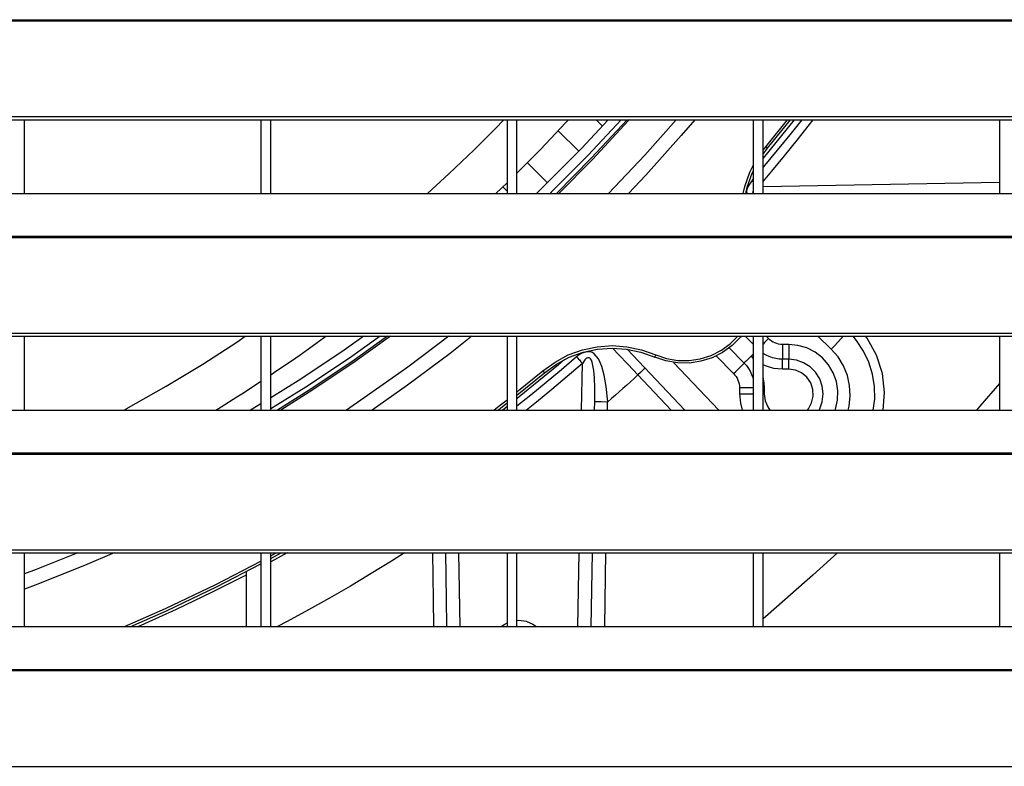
# Model space of a CAD drawing. Header units: millimetres. Extents: x 0 to 39025, y -31299 to 8400.
# Tile 144 of 256: x 7140 to 7340, y -9308 to -9156. Entities that reach past the tile are written whole.
import ezdxf

# ---------------------------------------------------------------- set-up
doc = ezdxf.new("R2010")
doc.units = ezdxf.units.MM

# ---------------------------------------------------------------- blocks, each defined once
blk = doc.blocks.new('*U55')
at = {"lineweight": 25}
for points in [[(16.21, 480.78), (16.21, 480.78), (1133.33, 480.78), (1133.33, 480.78)], [(16.21, 480.56), (16.21, 480.56), (1133.33, 480.56), (1133.33, 480.56)], [(7.21, 461.13), (7.21, 461.13), (1142.79, 461.13), (1142.79, 461.13)], [(7.21, 460.48), (7.21, 460.48), (1142.79, 460.48), (1142.79, 460.48)], [(537, 445.52), (537, 445.52), (537, 460.48), (537, 460.48)], [(585, 460.48), (585, 460.48), (585, 445.52), (585, 445.52)], [(587, 445.52), (587, 445.52), (587, 460.48), (587, 460.48)], [(635, 460.48), (635, 460.48), (635, 445.52), (635, 445.52)], [(637, 445.52), (637, 445.52), (637, 460.48), (637, 460.48)], [(647.47, 460.48), (647.47, 460.48), (646.89, 459.84), (646.89, 459.84)], [(654.37, 459.18), (654.37, 459.18), (653.08, 460.48), (653.08, 460.48)], [(685, 460.48), (685, 460.48), (685, 445.52), (685, 445.52)], [(687, 445.52), (687, 445.52), (687, 460.48), (687, 460.48)], [(693.34, 460.48), (693.34, 460.48), (687, 452.66), (687, 452.66)], [(687.53, 455), (687.53, 455), (691.95, 460.48), (691.95, 460.48)], [(687.92, 454.68), (687.92, 454.68), (692.59, 460.48), (692.59, 460.48)], [(735, 460.48), (735, 460.48), (735, 445.52), (735, 445.52)], [(649.54, 454.08), (649.54, 454.08), (645.39, 458.26), (645.39, 458.26)], [(687, 454.33), (687, 454.33), (687.53, 455), (687.53, 455)], [(687, 453.49), (687, 453.49), (687.92, 454.68), (687.92, 454.68)], [(643.18, 447.69), (643.18, 447.69), (639.11, 451.78), (639.11, 451.78)], [(685, 448.47), (685, 448.47), (684.69, 448.11), (684.69, 448.11)], [(632.73, 445.52), (632.73, 445.52), (635, 447.7), (635, 447.7)], [(635, 445.96), (635, 445.96), (634.11, 446.85), (634.11, 446.85)], [(687, 446.94), (687, 446.94), (735, 447.79), (735, 447.79)], [(247, 445.52), (247, 445.52), (818, 445.52), (818, 445.52)], [(16.21, 436.81), (16.21, 436.81), (1133.33, 436.81), (1133.33, 436.81)], [(16.21, 436.59), (16.21, 436.59), (1133.33, 436.59), (1133.33, 436.59)], [(7.21, 417.16), (7.21, 417.16), (1142.79, 417.16), (1142.79, 417.16)], [(7.21, 416.51), (7.21, 416.51), (1142.79, 416.51), (1142.79, 416.51)], [(537, 401.55), (537, 401.55), (537, 416.51), (537, 416.51)], [(585, 416.51), (585, 416.51), (585, 401.55), (585, 401.55)], [(587, 401.55), (587, 401.55), (587, 416.51), (587, 416.51)], [(635, 416.51), (635, 416.51), (635, 401.55), (635, 401.55)], [(637, 401.55), (637, 401.55), (637, 416.51), (637, 416.51)], [(685, 414.9), (685, 414.9), (683.39, 416.51), (683.39, 416.51)], [(685, 416.51), (685, 416.51), (685, 401.55), (685, 401.55)], [(687, 401.55), (687, 401.55), (687, 416.51), (687, 416.51)], [(688.1, 416.04), (688.1, 416.04), (687.63, 416.51), (687.63, 416.51)], [(700.83, 413.9), (700.83, 413.9), (698.11, 416.51), (698.11, 416.51)], [(735, 416.51), (735, 416.51), (735, 401.55), (735, 401.55)], [(680.09, 414.15), (680.09, 414.15), (683.15, 411.07), (683.15, 411.07)], [(692.2, 414.87), (692.2, 414.87), (690.93, 414.87), (690.93, 414.87)], [(659.36, 413.91), (659.36, 413.91), (671.1, 401.55), (671.1, 401.55)], [(677.45, 412.53), (677.45, 412.53), (681.02, 408.93), (681.02, 408.93)], [(684.57, 412.48), (684.57, 412.48), (685, 412.02), (685, 412.02)], [(685, 412.08), (685, 412.08), (684.57, 412.48), (684.57, 412.48)], [(650.13, 401.55), (650.13, 401.55), (650.3, 410.99), (650.3, 410.99)], [(668.83, 411.22), (668.83, 411.22), (678.02, 401.55), (678.02, 401.55)], [(692.2, 411.85), (692.2, 411.85), (690.93, 411.85), (690.93, 411.85)], [(637, 405.21), (637, 405.21), (642.27, 409.51), (642.27, 409.51)], [(637, 404.56), (637, 404.56), (642.59, 409.12), (642.59, 409.12)], [(661.58, 408.66), (661.58, 408.66), (668.34, 401.55), (668.34, 401.55)], [(692.2, 409.84), (692.2, 409.84), (690.93, 409.84), (690.93, 409.84)], [(682.2, 406.1), (682.2, 406.1), (682.2, 404.81), (682.2, 404.81)], [(687.2, 406.1), (687.2, 406.1), (687, 406.1), (687, 406.1)], [(687.2, 406.1), (687.2, 406.1), (687.2, 404.81), (687.2, 404.81)], [(687.2, 404.81), (687.2, 404.81), (687, 404.81), (687, 404.81)], [(635, 402.24), (635, 402.24), (634.12, 401.55), (634.12, 401.55)], [(652.78, 401.55), (652.78, 401.55), (652.8, 403.27), (652.8, 403.27)], [(655.4, 401.55), (655.4, 401.55), (655.42, 403.23), (655.42, 403.23)], [(247, 401.55), (247, 401.55), (818, 401.55), (818, 401.55)], [(16.21, 392.83), (16.21, 392.83), (1133.33, 392.83), (1133.33, 392.83)], [(16.21, 392.61), (16.21, 392.61), (1133.33, 392.61), (1133.33, 392.61)], [(7.21, 373.19), (7.21, 373.19), (1142.79, 373.19), (1142.79, 373.19)], [(7.21, 372.53), (7.21, 372.53), (1142.79, 372.53), (1142.79, 372.53)], [(537, 357.57), (537, 357.57), (537, 372.53), (537, 372.53)], [(585, 372.53), (585, 372.53), (585, 357.57), (585, 357.57)], [(587, 357.57), (587, 357.57), (587, 372.53), (587, 372.53)], [(587, 371.38), (587, 371.38), (589.1, 372.53), (589.1, 372.53)], [(587, 371.95), (587, 371.95), (588.06, 372.53), (588.06, 372.53)], [(590.31, 372.53), (590.31, 372.53), (587, 370.71), (587, 370.71)], [(625.15, 372.53), (625.15, 372.53), (625.41, 357.57), (625.41, 357.57)], [(635, 372.53), (635, 372.53), (635, 357.57), (635, 357.57)], [(637, 357.57), (637, 357.57), (637, 372.53), (637, 372.53)], [(649.37, 357.57), (649.37, 357.57), (649.63, 372.53), (649.63, 372.53)], [(652.11, 357.57), (652.11, 357.57), (652.34, 372.53), (652.34, 372.53)], [(685, 372.53), (685, 372.53), (685, 357.57), (685, 357.57)], [(687, 357.57), (687, 357.57), (687, 372.53), (687, 372.53)], [(735, 372.53), (735, 372.53), (735, 357.57), (735, 357.57)], [(582, 368.71), (582, 368.71), (582, 357.57), (582, 357.57)], [(247, 357.57), (247, 357.57), (818, 357.57), (818, 357.57)], [(16.21, 348.87), (16.21, 348.87), (1133.33, 348.87), (1133.33, 348.87)], [(16.21, 348.65), (16.21, 348.65), (1133.33, 348.65), (1133.33, 348.65)], [(7.21, 329.21), (7.21, 329.21), (1142.79, 329.21), (1142.79, 329.21)]]:
    blk.add_open_spline(points, degree=3, dxfattribs=at)
for points, knots in [([(618.81, 445.52), (618.81, 445.52), (623.15, 449.49), (623.15, 449.49), (623.15, 449.49), (628.28, 454.38), (628.28, 454.38), (628.28, 454.38), (632.55, 458.63), (632.55, 458.63), (632.55, 458.63), (634.36, 460.48), (634.36, 460.48)], [0, 0, 0, 0, 1, 1, 1, 2, 2, 2, 3, 3, 3, 4, 4, 4, 4]), ([(655.56, 460.48), (655.56, 460.48), (650.08, 454.64), (650.08, 454.64), (650.08, 454.64), (642.63, 447.15), (642.63, 447.15), (642.63, 447.15), (640.94, 445.52), (640.94, 445.52)], [0, 0, 0, 0, 1, 1, 1, 2, 2, 2, 3, 3, 3, 3]), ([(658.17, 460.48), (658.17, 460.48), (651.46, 453.29), (651.46, 453.29), (651.46, 453.29), (643.97, 445.76), (643.97, 445.76), (643.97, 445.76), (643.73, 445.52), (643.73, 445.52)], [0, 0, 0, 0, 1, 1, 1, 2, 2, 2, 3, 3, 3, 3]), ([(659.37, 460.48), (659.37, 460.48), (659.36, 460.47), (659.36, 460.47), (659.36, 460.47), (652.1, 452.67), (652.1, 452.67), (652.1, 452.67), (645.01, 445.52), (645.01, 445.52)], [0, 0, 0, 0, 1, 1, 1, 2, 2, 2, 3, 3, 3, 3]), ([(659.83, 460.48), (659.83, 460.48), (659.62, 460.24), (659.62, 460.24), (659.62, 460.24), (652.34, 452.43), (652.34, 452.43), (652.34, 452.43), (645.49, 445.52), (645.49, 445.52)], [0, 0, 0, 0, 1, 1, 1, 2, 2, 2, 3, 3, 3, 3]), ([(669.35, 460.48), (669.35, 460.48), (662.97, 453.31), (662.97, 453.31), (662.97, 453.31), (655.6, 445.52), (655.6, 445.52)], [0, 0, 0, 0, 1, 1, 1, 2, 2, 2, 2]), ([(673.16, 460.48), (673.16, 460.48), (670.39, 457.26), (670.39, 457.26), (670.39, 457.26), (663.17, 449.26), (663.17, 449.26), (663.17, 449.26), (659.64, 445.52), (659.64, 445.52)], [0, 0, 0, 0, 1, 1, 1, 2, 2, 2, 3, 3, 3, 3]), ([(694.84, 460.48), (694.84, 460.48), (692.43, 457.44), (692.43, 457.44), (692.43, 457.44), (689.89, 454.3), (689.89, 454.3), (689.89, 454.3), (687.3, 451.19), (687.3, 451.19), (687.3, 451.19), (687, 450.82), (687, 450.82)], [0, 0, 0, 0, 1, 1, 1, 2, 2, 2, 3, 3, 3, 4, 4, 4, 4]), ([(697.12, 460.48), (697.12, 460.48), (696.35, 459.49), (696.35, 459.49), (696.35, 459.49), (693.83, 456.3), (693.83, 456.3), (693.83, 456.3), (691.28, 453.15), (691.28, 453.15), (691.28, 453.15), (688.68, 450.02), (688.68, 450.02), (688.68, 450.02), (687, 448.04), (687, 448.04)], [0, 0, 0, 0, 1, 1, 1, 2, 2, 2, 3, 3, 3, 4, 4, 4, 5, 5, 5, 5]), ([(637, 449.66), (637, 449.66), (641.84, 454.53), (641.84, 454.53), (641.84, 454.53), (646.89, 459.84), (646.89, 459.84)], [0, 0, 0, 0, 1, 1, 1, 2, 2, 2, 2]), ([(687.53, 455), (687.53, 455), (687.61, 454.94), (687.61, 454.94), (687.61, 454.94), (687.68, 454.88), (687.68, 454.88), (687.68, 454.88), (687.74, 454.82), (687.74, 454.82), (687.74, 454.82), (687.8, 454.77), (687.8, 454.77), (687.8, 454.77), (687.85, 454.74), (687.85, 454.74), (687.85, 454.74), (687.88, 454.7), (687.88, 454.7), (687.88, 454.7), (687.91, 454.69), (687.91, 454.69), (687.91, 454.69), (687.92, 454.68), (687.92, 454.68)], [0, 0, 0, 0, 1, 1, 1, 2, 2, 2, 3, 3, 3, 4, 4, 4, 5, 5, 5, 6, 6, 6, 7, 7, 7, 8, 8, 8, 8]), ([(682.94, 445.52), (682.94, 445.52), (683.3, 446.93), (683.3, 446.93), (683.3, 446.93), (684.33, 449.81), (684.33, 449.81), (684.33, 449.81), (685, 451.19), (685, 451.19)], [0, 0, 0, 0, 1, 1, 1, 2, 2, 2, 3, 3, 3, 3]), ([(683.46, 445.52), (683.46, 445.52), (683.78, 446.79), (683.78, 446.79), (683.78, 446.79), (684.79, 449.6), (684.79, 449.6), (684.79, 449.6), (685, 450.06), (685, 450.06)], [0, 0, 0, 0, 1, 1, 1, 2, 2, 2, 3, 3, 3, 3]), ([(684.69, 448.11), (684.69, 448.11), (683.94, 446.99), (683.94, 446.99), (683.94, 446.99), (683.76, 446.52), (683.76, 446.52), (683.76, 446.52), (683.66, 446.08), (683.66, 446.08), (683.66, 446.08), (683.69, 445.52), (683.69, 445.52)], [0, 0, 0, 0, 1, 1, 1, 2, 2, 2, 3, 3, 3, 4, 4, 4, 4]), ([(684.69, 448.11), (684.69, 448.11), (684.84, 447.98), (684.84, 447.98), (684.84, 447.98), (685, 447.84), (685, 447.84)], [0, 0, 0, 0, 1, 1, 1, 2, 2, 2, 2]), ([(685, 446.05), (685, 446.05), (684.98, 446.04), (684.98, 446.04), (684.98, 446.04), (684.9, 445.83), (684.9, 445.83), (684.9, 445.83), (684.88, 445.67), (684.88, 445.67), (684.88, 445.67), (684.9, 445.53), (684.9, 445.53), (684.9, 445.53), (684.92, 445.52), (684.92, 445.52)], [0, 0, 0, 0, 1, 1, 1, 2, 2, 2, 3, 3, 3, 4, 4, 4, 5, 5, 5, 5]), ([(557.19, 401.55), (557.19, 401.55), (557.62, 401.77), (557.62, 401.77), (557.62, 401.77), (565.73, 406.36), (565.73, 406.36), (565.73, 406.36), (573.19, 410.89), (573.19, 410.89), (573.19, 410.89), (580.11, 415.35), (580.11, 415.35), (580.11, 415.35), (581.8, 416.51), (581.8, 416.51)], [0, 0, 0, 0, 1, 1, 1, 2, 2, 2, 3, 3, 3, 4, 4, 4, 5, 5, 5, 5]), ([(605.9, 416.51), (605.9, 416.51), (601.89, 413.69), (601.89, 413.69), (601.89, 413.69), (593.1, 407.84), (593.1, 407.84), (593.1, 407.84), (587, 404.02), (587, 404.02)], [0, 0, 0, 0, 1, 1, 1, 2, 2, 2, 3, 3, 3, 3]), ([(587, 408.69), (587, 408.69), (587.78, 409.21), (587.78, 409.21), (587.78, 409.21), (589.48, 410.36), (589.48, 410.36), (589.48, 410.36), (591.21, 411.55), (591.21, 411.55), (591.21, 411.55), (592.94, 412.76), (592.94, 412.76), (592.94, 412.76), (594.68, 413.99), (594.68, 413.99), (594.68, 413.99), (596.43, 415.24), (596.43, 415.24), (596.43, 415.24), (598.17, 416.51), (598.17, 416.51)], [0, 0, 0, 0, 1, 1, 1, 2, 2, 2, 3, 3, 3, 4, 4, 4, 5, 5, 5, 6, 6, 6, 7, 7, 7, 7]), ([(609.22, 416.51), (609.22, 416.51), (602.98, 412.09), (602.98, 412.09), (602.98, 412.09), (594.14, 406.21), (594.14, 406.21), (594.14, 406.21), (587, 401.76), (587, 401.76)], [0, 0, 0, 0, 1, 1, 1, 2, 2, 2, 3, 3, 3, 3]), ([(610.74, 416.51), (610.74, 416.51), (603.48, 411.35), (603.48, 411.35), (603.48, 411.35), (594.62, 405.46), (594.62, 405.46), (594.62, 405.46), (588.37, 401.55), (588.37, 401.55)], [0, 0, 0, 0, 1, 1, 1, 2, 2, 2, 3, 3, 3, 3]), ([(611.31, 416.51), (611.31, 416.51), (603.67, 411.07), (603.67, 411.07), (603.67, 411.07), (594.8, 405.17), (594.8, 405.17), (594.8, 405.17), (589.03, 401.55), (589.03, 401.55)], [0, 0, 0, 0, 1, 1, 1, 2, 2, 2, 3, 3, 3, 3]), ([(623.15, 416.51), (623.15, 416.51), (614.81, 410.22), (614.81, 410.22), (614.81, 410.22), (606, 404), (606, 404), (606, 404), (602.35, 401.55), (602.35, 401.55)], [0, 0, 0, 0, 1, 1, 1, 2, 2, 2, 3, 3, 3, 3]), ([(627.84, 416.51), (627.84, 416.51), (623.41, 413.03), (623.41, 413.03), (623.41, 413.03), (614.78, 406.59), (614.78, 406.59), (614.78, 406.59), (607.57, 401.55), (607.57, 401.55)], [0, 0, 0, 0, 1, 1, 1, 2, 2, 2, 3, 3, 3, 3]), ([(682.53, 416.51), (682.53, 416.51), (682.4, 416.36), (682.4, 416.36), (682.4, 416.36), (680.71, 414.66), (680.71, 414.66), (680.71, 414.66), (678.78, 413.25), (678.78, 413.25), (678.78, 413.25), (676.64, 412.17), (676.64, 412.17), (676.64, 412.17), (674.36, 411.45), (674.36, 411.45), (674.36, 411.45), (672, 411.09), (672, 411.09), (672, 411.09), (669.61, 411.12), (669.61, 411.12), (669.61, 411.12), (667.26, 411.53), (667.26, 411.53), (667.26, 411.53), (665, 412.31), (665, 412.31)], [0, 0, 0, 0, 1, 1, 1, 2, 2, 2, 3, 3, 3, 4, 4, 4, 5, 5, 5, 6, 6, 6, 7, 7, 7, 8, 8, 8, 9, 9, 9, 9]), ([(665.2, 412.77), (665.2, 412.77), (667.39, 412.02), (667.39, 412.02), (667.39, 412.02), (669.66, 411.62), (669.66, 411.62), (669.66, 411.62), (671.97, 411.59), (671.97, 411.59), (671.97, 411.59), (674.25, 411.94), (674.25, 411.94), (674.25, 411.94), (676.45, 412.64), (676.45, 412.64), (676.45, 412.64), (678.52, 413.68), (678.52, 413.68), (678.52, 413.68), (680.39, 415.04), (680.39, 415.04), (680.39, 415.04), (681.87, 416.51), (681.87, 416.51)], [0, 0, 0, 0, 1, 1, 1, 2, 2, 2, 3, 3, 3, 4, 4, 4, 5, 5, 5, 6, 6, 6, 7, 7, 7, 8, 8, 8, 8]), ([(688.1, 416.04), (688.1, 416.04), (687.68, 415.63), (687.68, 415.63), (687.68, 415.63), (687.29, 415.23), (687.29, 415.23), (687.29, 415.23), (687, 414.94), (687, 414.94)], [0, 0, 0, 0, 1, 1, 1, 2, 2, 2, 3, 3, 3, 3]), ([(690.93, 414.87), (690.93, 414.87), (690.53, 414.88), (690.53, 414.88), (690.53, 414.88), (690.15, 414.94), (690.15, 414.94), (690.15, 414.94), (689.77, 415.04), (689.77, 415.04), (689.77, 415.04), (689.4, 415.17), (689.4, 415.17), (689.4, 415.17), (689.04, 415.34), (689.04, 415.34), (689.04, 415.34), (688.71, 415.54), (688.71, 415.54), (688.71, 415.54), (688.39, 415.78), (688.39, 415.78), (688.39, 415.78), (688.1, 416.04), (688.1, 416.04)], [0, 0, 0, 0, 1, 1, 1, 2, 2, 2, 3, 3, 3, 4, 4, 4, 5, 5, 5, 6, 6, 6, 7, 7, 7, 8, 8, 8, 8]), ([(700.83, 413.9), (700.83, 413.9), (701.51, 414.61), (701.51, 414.61), (701.51, 414.61), (702.16, 415.29), (702.16, 415.29), (702.16, 415.29), (702.75, 415.92), (702.75, 415.92), (702.75, 415.92), (703.28, 416.47), (703.28, 416.47), (703.28, 416.47), (703.31, 416.51), (703.31, 416.51)], [0, 0, 0, 0, 1, 1, 1, 2, 2, 2, 3, 3, 3, 4, 4, 4, 5, 5, 5, 5]), ([(709.39, 401.55), (709.39, 401.55), (709.67, 403.74), (709.67, 403.74), (709.67, 403.74), (709.63, 406.29), (709.63, 406.29), (709.63, 406.29), (709.25, 408.8), (709.25, 408.8), (709.25, 408.8), (708.49, 411.24), (708.49, 411.24), (708.49, 411.24), (707.4, 413.53), (707.4, 413.53), (707.4, 413.53), (705.99, 415.65), (705.99, 415.65), (705.99, 415.65), (705.27, 416.51), (705.27, 416.51)], [0, 0, 0, 0, 1, 1, 1, 2, 2, 2, 3, 3, 3, 4, 4, 4, 5, 5, 5, 6, 6, 6, 7, 7, 7, 7]), ([(711.38, 401.55), (711.38, 401.55), (711.68, 405.1), (711.68, 405.1), (711.68, 405.1), (711.24, 408.99), (711.24, 408.99), (711.24, 408.99), (710.04, 412.71), (710.04, 412.71), (710.04, 412.71), (708.13, 416.11), (708.13, 416.11), (708.13, 416.11), (707.79, 416.51), (707.79, 416.51)], [0, 0, 0, 0, 1, 1, 1, 2, 2, 2, 3, 3, 3, 4, 4, 4, 5, 5, 5, 5]), ([(642.27, 409.51), (642.27, 409.51), (644.74, 411.29), (644.74, 411.29), (644.74, 411.29), (647.43, 412.72), (647.43, 412.72), (647.43, 412.72), (650.3, 413.76), (650.3, 413.76), (650.3, 413.76), (653.27, 414.4), (653.27, 414.4), (653.27, 414.4), (656.31, 414.62), (656.31, 414.62), (656.31, 414.62), (659.35, 414.41), (659.35, 414.41), (659.35, 414.41), (662.33, 413.8), (662.33, 413.8), (662.33, 413.8), (665.2, 412.77), (665.2, 412.77)], [0, 0, 0, 0, 1, 1, 1, 2, 2, 2, 3, 3, 3, 4, 4, 4, 5, 5, 5, 6, 6, 6, 7, 7, 7, 8, 8, 8, 8]), ([(642.59, 409.12), (642.59, 409.12), (645.01, 410.87), (645.01, 410.87), (645.01, 410.87), (647.64, 412.26), (647.64, 412.26), (647.64, 412.26), (650.43, 413.28), (650.43, 413.28), (650.43, 413.28), (653.34, 413.9), (653.34, 413.9), (653.34, 413.9), (656.32, 414.12), (656.32, 414.12), (656.32, 414.12), (659.28, 413.92), (659.28, 413.92), (659.28, 413.92), (662.19, 413.31), (662.19, 413.31), (662.19, 413.31), (665, 412.31), (665, 412.31)], [0, 0, 0, 0, 1, 1, 1, 2, 2, 2, 3, 3, 3, 4, 4, 4, 5, 5, 5, 6, 6, 6, 7, 7, 7, 8, 8, 8, 8]), ([(690.93, 414.87), (690.93, 414.87), (690.93, 414.28), (690.93, 414.28), (690.93, 414.28), (690.93, 413.71), (690.93, 413.71), (690.93, 413.71), (690.93, 413.19), (690.93, 413.19), (690.93, 413.19), (690.93, 412.73), (690.93, 412.73), (690.93, 412.73), (690.93, 412.36), (690.93, 412.36), (690.93, 412.36), (690.93, 412.08), (690.93, 412.08), (690.93, 412.08), (690.93, 411.91), (690.93, 411.91), (690.93, 411.91), (690.93, 411.85), (690.93, 411.85)], [0, 0, 0, 0, 1, 1, 1, 2, 2, 2, 3, 3, 3, 4, 4, 4, 5, 5, 5, 6, 6, 6, 7, 7, 7, 8, 8, 8, 8]), ([(692.2, 414.87), (692.2, 414.87), (692.2, 414.28), (692.2, 414.28), (692.2, 414.28), (692.2, 413.71), (692.2, 413.71), (692.2, 413.71), (692.2, 413.19), (692.2, 413.19), (692.2, 413.19), (692.2, 412.73), (692.2, 412.73), (692.2, 412.73), (692.2, 412.36), (692.2, 412.36), (692.2, 412.36), (692.2, 412.08), (692.2, 412.08), (692.2, 412.08), (692.2, 411.91), (692.2, 411.91), (692.2, 411.91), (692.2, 411.85), (692.2, 411.85)], [0, 0, 0, 0, 1, 1, 1, 2, 2, 2, 3, 3, 3, 4, 4, 4, 5, 5, 5, 6, 6, 6, 7, 7, 7, 8, 8, 8, 8]), ([(701.65, 401.55), (701.65, 401.55), (701.71, 401.71), (701.71, 401.71), (701.71, 401.71), (702.12, 403.56), (702.12, 403.56), (702.12, 403.56), (702.18, 405.44), (702.18, 405.44), (702.18, 405.44), (701.89, 407.31), (701.89, 407.31), (701.89, 407.31), (701.25, 409.09), (701.25, 409.09), (701.25, 409.09), (700.29, 410.72), (700.29, 410.72), (700.29, 410.72), (699.04, 412.14), (699.04, 412.14), (699.04, 412.14), (697.55, 413.3), (697.55, 413.3), (697.55, 413.3), (695.88, 414.16), (695.88, 414.16), (695.88, 414.16), (694.07, 414.68), (694.07, 414.68), (694.07, 414.68), (692.2, 414.87), (692.2, 414.87)], [0, 0, 0, 0, 1, 1, 1, 2, 2, 2, 3, 3, 3, 4, 4, 4, 5, 5, 5, 6, 6, 6, 7, 7, 7, 8, 8, 8, 9, 9, 9, 10, 10, 10, 11, 11, 11, 11]), ([(649.13, 412.36), (649.13, 412.36), (646.06, 409.73), (646.06, 409.73), (646.06, 409.73), (642.97, 407.14), (642.97, 407.14), (642.97, 407.14), (639.84, 404.58), (639.84, 404.58), (639.84, 404.58), (637, 402.31), (637, 402.31)], [0, 0, 0, 0, 1, 1, 1, 2, 2, 2, 3, 3, 3, 4, 4, 4, 4]), ([(655.44, 403.24), (655.44, 403.24), (655.13, 406.3), (655.13, 406.3), (655.13, 406.3), (654.73, 408.61), (654.73, 408.61), (654.73, 408.61), (654.26, 410.35), (654.26, 410.35), (654.26, 410.35), (653.93, 411.22), (653.93, 411.22), (653.93, 411.22), (653.56, 411.95), (653.56, 411.95), (653.56, 411.95), (652.7, 412.96), (652.7, 412.96), (652.7, 412.96), (652.33, 413.2), (652.33, 413.2), (652.33, 413.2), (651.93, 413.35), (651.93, 413.35), (651.93, 413.35), (651.14, 413.39), (651.14, 413.39), (651.14, 413.39), (650.23, 413.11), (650.23, 413.11), (650.23, 413.11), (649.68, 412.79), (649.68, 412.79), (649.68, 412.79), (649.13, 412.36), (649.13, 412.36)], [0, 0, 0, 0, 1, 1, 1, 2, 2, 2, 3, 3, 3, 4, 4, 4, 5, 5, 5, 6, 6, 6, 7, 7, 7, 8, 8, 8, 9, 9, 9, 10, 10, 10, 11, 11, 11, 12, 12, 12, 12]), ([(649.13, 412.36), (649.13, 412.36), (649.25, 412.21), (649.25, 412.21), (649.25, 412.21), (649.39, 412.05), (649.39, 412.05), (649.39, 412.05), (649.53, 411.88), (649.53, 411.88), (649.53, 411.88), (649.68, 411.71), (649.68, 411.71), (649.68, 411.71), (649.83, 411.53), (649.83, 411.53), (649.83, 411.53), (649.99, 411.36), (649.99, 411.36), (649.99, 411.36), (650.14, 411.17), (650.14, 411.17), (650.14, 411.17), (650.3, 410.99), (650.3, 410.99)], [0, 0, 0, 0, 1, 1, 1, 2, 2, 2, 3, 3, 3, 4, 4, 4, 5, 5, 5, 6, 6, 6, 7, 7, 7, 8, 8, 8, 8]), ([(652.8, 403.27), (652.8, 403.27), (652.81, 406.03), (652.81, 406.03), (652.81, 406.03), (652.73, 408.07), (652.73, 408.07), (652.73, 408.07), (652.6, 409.58), (652.6, 409.58), (652.6, 409.58), (652.29, 411.23), (652.29, 411.23), (652.29, 411.23), (652.13, 411.64), (652.13, 411.64), (652.13, 411.64), (651.95, 411.92), (651.95, 411.92), (651.95, 411.92), (651.81, 412.07), (651.81, 412.07), (651.81, 412.07), (651.68, 412.14), (651.68, 412.14), (651.68, 412.14), (651.54, 412.17), (651.54, 412.17), (651.54, 412.17), (651.38, 412.15), (651.38, 412.15), (651.38, 412.15), (651.21, 412.08), (651.21, 412.08), (651.21, 412.08), (651.02, 411.94), (651.02, 411.94), (651.02, 411.94), (650.82, 411.74), (650.82, 411.74), (650.82, 411.74), (650.3, 410.99), (650.3, 410.99)], [0, 0, 0, 0, 1, 1, 1, 2, 2, 2, 3, 3, 3, 4, 4, 4, 5, 5, 5, 6, 6, 6, 7, 7, 7, 8, 8, 8, 9, 9, 9, 10, 10, 10, 11, 11, 11, 12, 12, 12, 13, 13, 13, 14, 14, 14, 14]), ([(656.56, 413.98), (656.56, 413.98), (657.63, 412.84), (657.63, 412.84), (657.63, 412.84), (659.58, 410.78), (659.58, 410.78), (659.58, 410.78), (661.58, 408.66), (661.58, 408.66)], [0, 0, 0, 0, 1, 1, 1, 2, 2, 2, 3, 3, 3, 3]), ([(665.2, 412.77), (665.2, 412.77), (665.16, 412.68), (665.16, 412.68), (665.16, 412.68), (665.12, 412.6), (665.12, 412.6), (665.12, 412.6), (665.09, 412.51), (665.09, 412.51), (665.09, 412.51), (665.06, 412.45), (665.06, 412.45), (665.06, 412.45), (665.04, 412.39), (665.04, 412.39), (665.04, 412.39), (665.01, 412.34), (665.01, 412.34), (665.01, 412.34), (665, 412.32), (665, 412.32), (665, 412.32), (665, 412.31), (665, 412.31)], [0, 0, 0, 0, 1, 1, 1, 2, 2, 2, 3, 3, 3, 4, 4, 4, 5, 5, 5, 6, 6, 6, 7, 7, 7, 8, 8, 8, 8]), ([(684.57, 412.48), (684.57, 412.48), (684.28, 412.21), (684.28, 412.21), (684.28, 412.21), (684.02, 411.95), (684.02, 411.95), (684.02, 411.95), (683.78, 411.7), (683.78, 411.7), (683.78, 411.7), (683.56, 411.49), (683.56, 411.49), (683.56, 411.49), (683.39, 411.31), (683.39, 411.31), (683.39, 411.31), (683.25, 411.17), (683.25, 411.17), (683.25, 411.17), (683.18, 411.09), (683.18, 411.09), (683.18, 411.09), (683.15, 411.07), (683.15, 411.07)], [0, 0, 0, 0, 1, 1, 1, 2, 2, 2, 3, 3, 3, 4, 4, 4, 5, 5, 5, 6, 6, 6, 7, 7, 7, 8, 8, 8, 8]), ([(684.57, 412.48), (684.57, 412.48), (684.84, 412.77), (684.84, 412.77), (684.84, 412.77), (685, 412.92), (685, 412.92)], [0, 0, 0, 0, 1, 1, 1, 2, 2, 2, 2]), ([(690.93, 411.85), (690.93, 411.85), (690.24, 411.88), (690.24, 411.88), (690.24, 411.88), (689.56, 411.98), (689.56, 411.98), (689.56, 411.98), (688.9, 412.15), (688.9, 412.15), (688.9, 412.15), (688.25, 412.39), (688.25, 412.39), (688.25, 412.39), (687.63, 412.68), (687.63, 412.68), (687.63, 412.68), (687.04, 413.04), (687.04, 413.04), (687.04, 413.04), (687, 413.06), (687, 413.06)], [0, 0, 0, 0, 1, 1, 1, 2, 2, 2, 3, 3, 3, 4, 4, 4, 5, 5, 5, 6, 6, 6, 7, 7, 7, 7]), ([(704.27, 401.55), (704.27, 401.55), (704.46, 402.34), (704.46, 402.34), (704.46, 402.34), (704.7, 404.43), (704.7, 404.43), (704.7, 404.43), (704.58, 406.53), (704.58, 406.53), (704.58, 406.53), (704.12, 408.58), (704.12, 408.58), (704.12, 408.58), (703.33, 410.53), (703.33, 410.53), (703.33, 410.53), (702.22, 412.32), (702.22, 412.32), (702.22, 412.32), (700.83, 413.9), (700.83, 413.9)], [0, 0, 0, 0, 1, 1, 1, 2, 2, 2, 3, 3, 3, 4, 4, 4, 5, 5, 5, 6, 6, 6, 7, 7, 7, 7]), ([(646.67, 411.8), (646.67, 411.8), (645.44, 410.75), (645.44, 410.75), (645.44, 410.75), (637.48, 404.2), (637.48, 404.2), (637.48, 404.2), (637, 403.81), (637, 403.81)], [0, 0, 0, 0, 1, 1, 1, 2, 2, 2, 3, 3, 3, 3]), ([(650.3, 410.99), (650.3, 410.99), (647.22, 408.35), (647.22, 408.35), (647.22, 408.35), (644.11, 405.74), (644.11, 405.74), (644.11, 405.74), (640.97, 403.17), (640.97, 403.17), (640.97, 403.17), (638.94, 401.55), (638.94, 401.55)], [0, 0, 0, 0, 1, 1, 1, 2, 2, 2, 3, 3, 3, 4, 4, 4, 4]), ([(663.03, 410.05), (663.03, 410.05), (662.93, 409.95), (662.93, 409.95), (662.93, 409.95), (662.79, 409.82), (662.79, 409.82), (662.79, 409.82), (662.6, 409.64), (662.6, 409.64), (662.6, 409.64), (662.37, 409.42), (662.37, 409.42), (662.37, 409.42), (662.11, 409.17), (662.11, 409.17), (662.11, 409.17), (661.58, 408.66), (661.58, 408.66)], [0, 0, 0, 0, 1, 1, 1, 2, 2, 2, 3, 3, 3, 4, 4, 4, 5, 5, 5, 6, 6, 6, 6]), ([(681.02, 408.93), (681.02, 408.93), (681.44, 409.35), (681.44, 409.35), (681.44, 409.35), (681.84, 409.75), (681.84, 409.75), (681.84, 409.75), (682.21, 410.12), (682.21, 410.12), (682.21, 410.12), (682.53, 410.44), (682.53, 410.44), (682.53, 410.44), (682.79, 410.71), (682.79, 410.71), (682.79, 410.71), (682.99, 410.9), (682.99, 410.9), (682.99, 410.9), (683.11, 411.02), (683.11, 411.02), (683.11, 411.02), (683.15, 411.07), (683.15, 411.07)], [0, 0, 0, 0, 1, 1, 1, 2, 2, 2, 3, 3, 3, 4, 4, 4, 5, 5, 5, 6, 6, 6, 7, 7, 7, 8, 8, 8, 8]), ([(683.15, 411.07), (683.15, 411.07), (683.61, 410.56), (683.61, 410.56), (683.61, 410.56), (684.02, 410), (684.02, 410), (684.02, 410), (684.38, 409.41), (684.38, 409.41), (684.38, 409.41), (684.66, 408.78), (684.66, 408.78), (684.66, 408.78), (684.9, 408.14), (684.9, 408.14), (684.9, 408.14), (685, 407.76), (685, 407.76)], [0, 0, 0, 0, 1, 1, 1, 2, 2, 2, 3, 3, 3, 4, 4, 4, 5, 5, 5, 6, 6, 6, 6]), ([(690.93, 409.84), (690.93, 409.84), (690.05, 409.88), (690.05, 409.88), (690.05, 409.88), (689.17, 410.01), (689.17, 410.01), (689.17, 410.01), (688.31, 410.23), (688.31, 410.23), (688.31, 410.23), (687.48, 410.53), (687.48, 410.53), (687.48, 410.53), (687, 410.75), (687, 410.75)], [0, 0, 0, 0, 1, 1, 1, 2, 2, 2, 3, 3, 3, 4, 4, 4, 5, 5, 5, 5]), ([(690.93, 409.84), (690.93, 409.84), (690.93, 410.23), (690.93, 410.23), (690.93, 410.23), (690.93, 410.61), (690.93, 410.61), (690.93, 410.61), (690.93, 410.95), (690.93, 410.95), (690.93, 410.95), (690.93, 411.26), (690.93, 411.26), (690.93, 411.26), (690.93, 411.51), (690.93, 411.51), (690.93, 411.51), (690.93, 411.7), (690.93, 411.7), (690.93, 411.7), (690.93, 411.81), (690.93, 411.81), (690.93, 411.81), (690.93, 411.85), (690.93, 411.85)], [0, 0, 0, 0, 1, 1, 1, 2, 2, 2, 3, 3, 3, 4, 4, 4, 5, 5, 5, 6, 6, 6, 7, 7, 7, 8, 8, 8, 8]), ([(692.2, 409.84), (692.2, 409.84), (692.2, 410.23), (692.2, 410.23), (692.2, 410.23), (692.2, 410.61), (692.2, 410.61), (692.2, 410.61), (692.2, 410.95), (692.2, 410.95), (692.2, 410.95), (692.2, 411.26), (692.2, 411.26), (692.2, 411.26), (692.2, 411.51), (692.2, 411.51), (692.2, 411.51), (692.2, 411.7), (692.2, 411.7), (692.2, 411.7), (692.2, 411.81), (692.2, 411.81), (692.2, 411.81), (692.2, 411.85), (692.2, 411.85)], [0, 0, 0, 0, 1, 1, 1, 2, 2, 2, 3, 3, 3, 4, 4, 4, 5, 5, 5, 6, 6, 6, 7, 7, 7, 8, 8, 8, 8]), ([(698.4, 401.55), (698.4, 401.55), (698.51, 401.76), (698.51, 401.76), (698.51, 401.76), (699.02, 403.24), (699.02, 403.24), (699.02, 403.24), (699.2, 404.81), (699.2, 404.81), (699.2, 404.81), (699.02, 406.38), (699.02, 406.38), (699.02, 406.38), (698.51, 407.87), (698.51, 407.87), (698.51, 407.87), (697.67, 409.2), (697.67, 409.2), (697.67, 409.2), (696.56, 410.31), (696.56, 410.31), (696.56, 410.31), (695.23, 411.15), (695.23, 411.15), (695.23, 411.15), (693.76, 411.68), (693.76, 411.68), (693.76, 411.68), (692.2, 411.85), (692.2, 411.85)], [0, 0, 0, 0, 1, 1, 1, 2, 2, 2, 3, 3, 3, 4, 4, 4, 5, 5, 5, 6, 6, 6, 7, 7, 7, 8, 8, 8, 9, 9, 9, 10, 10, 10, 10]), ([(642.27, 409.51), (642.27, 409.51), (642.33, 409.43), (642.33, 409.43), (642.33, 409.43), (642.39, 409.36), (642.39, 409.36), (642.39, 409.36), (642.44, 409.29), (642.44, 409.29), (642.44, 409.29), (642.49, 409.24), (642.49, 409.24), (642.49, 409.24), (642.53, 409.19), (642.53, 409.19), (642.53, 409.19), (642.56, 409.15), (642.56, 409.15), (642.56, 409.15), (642.58, 409.13), (642.58, 409.13), (642.58, 409.13), (642.59, 409.12), (642.59, 409.12)], [0, 0, 0, 0, 1, 1, 1, 2, 2, 2, 3, 3, 3, 4, 4, 4, 5, 5, 5, 6, 6, 6, 7, 7, 7, 8, 8, 8, 8]), ([(661.58, 408.66), (661.58, 408.66), (660.82, 407.97), (660.82, 407.97), (660.82, 407.97), (660.05, 407.29), (660.05, 407.29), (660.05, 407.29), (659.29, 406.61), (659.29, 406.61), (659.29, 406.61), (658.52, 405.93), (658.52, 405.93), (658.52, 405.93), (657.75, 405.26), (657.75, 405.26), (657.75, 405.26), (656.99, 404.58), (656.99, 404.58), (656.99, 404.58), (656.22, 403.91), (656.22, 403.91), (656.22, 403.91), (655.44, 403.24), (655.44, 403.24)], [0, 0, 0, 0, 1, 1, 1, 2, 2, 2, 3, 3, 3, 4, 4, 4, 5, 5, 5, 6, 6, 6, 7, 7, 7, 8, 8, 8, 8]), ([(681.02, 408.93), (681.02, 408.93), (681.29, 408.64), (681.29, 408.64), (681.29, 408.64), (681.52, 408.33), (681.52, 408.33), (681.52, 408.33), (681.73, 407.99), (681.73, 407.99), (681.73, 407.99), (681.89, 407.63), (681.89, 407.63), (681.89, 407.63), (682.03, 407.26), (682.03, 407.26), (682.03, 407.26), (682.12, 406.88), (682.12, 406.88), (682.12, 406.88), (682.18, 406.49), (682.18, 406.49), (682.18, 406.49), (682.2, 406.1), (682.2, 406.1)], [0, 0, 0, 0, 1, 1, 1, 2, 2, 2, 3, 3, 3, 4, 4, 4, 5, 5, 5, 6, 6, 6, 7, 7, 7, 8, 8, 8, 8]), ([(696, 401.55), (696, 401.55), (696.19, 401.78), (696.19, 401.78), (696.19, 401.78), (696.86, 403), (696.86, 403), (696.86, 403), (697.17, 404.35), (697.17, 404.35), (697.17, 404.35), (697.11, 405.73), (697.11, 405.73), (697.11, 405.73), (696.67, 407.05), (696.67, 407.05), (696.67, 407.05), (695.9, 408.2), (695.9, 408.2), (695.9, 408.2), (694.83, 409.09), (694.83, 409.09), (694.83, 409.09), (693.57, 409.65), (693.57, 409.65), (693.57, 409.65), (692.2, 409.84), (692.2, 409.84)], [0, 0, 0, 0, 1, 1, 1, 2, 2, 2, 3, 3, 3, 4, 4, 4, 5, 5, 5, 6, 6, 6, 7, 7, 7, 8, 8, 8, 9, 9, 9, 9]), ([(580.13, 404.22), (580.13, 404.22), (581.49, 405.07), (581.49, 405.07), (581.49, 405.07), (585, 407.38), (585, 407.38)], [0, 0, 0, 0, 1, 1, 1, 2, 2, 2, 2]), ([(682.2, 406.1), (682.2, 406.1), (682.78, 406.1), (682.78, 406.1), (682.78, 406.1), (683.35, 406.1), (683.35, 406.1), (683.35, 406.1), (683.87, 406.1), (683.87, 406.1), (683.87, 406.1), (684.32, 406.1), (684.32, 406.1), (684.32, 406.1), (684.69, 406.1), (684.69, 406.1), (684.69, 406.1), (684.97, 406.1), (684.97, 406.1), (684.97, 406.1), (685, 406.1), (685, 406.1)], [0, 0, 0, 0, 1, 1, 1, 2, 2, 2, 3, 3, 3, 4, 4, 4, 5, 5, 5, 6, 6, 6, 7, 7, 7, 7]), ([(687, 407.99), (687, 407.99), (687.03, 407.85), (687.03, 407.85), (687.03, 407.85), (687.16, 406.98), (687.16, 406.98), (687.16, 406.98), (687.2, 406.1), (687.2, 406.1)], [0, 0, 0, 0, 1, 1, 1, 2, 2, 2, 3, 3, 3, 3]), ([(735, 406.94), (735, 406.94), (731.04, 402.36), (731.04, 402.36), (731.04, 402.36), (730.33, 401.55), (730.33, 401.55)], [0, 0, 0, 0, 1, 1, 1, 2, 2, 2, 2]), ([(575.85, 401.55), (575.85, 401.55), (576.89, 402.17), (576.89, 402.17), (576.89, 402.17), (580.13, 404.22), (580.13, 404.22)], [0, 0, 0, 0, 1, 1, 1, 2, 2, 2, 2]), ([(682.2, 404.81), (682.2, 404.81), (682.78, 404.81), (682.78, 404.81), (682.78, 404.81), (683.35, 404.81), (683.35, 404.81), (683.35, 404.81), (683.87, 404.81), (683.87, 404.81), (683.87, 404.81), (684.32, 404.81), (684.32, 404.81), (684.32, 404.81), (684.69, 404.81), (684.69, 404.81), (684.69, 404.81), (684.97, 404.81), (684.97, 404.81), (684.97, 404.81), (685, 404.81), (685, 404.81)], [0, 0, 0, 0, 1, 1, 1, 2, 2, 2, 3, 3, 3, 4, 4, 4, 5, 5, 5, 6, 6, 6, 7, 7, 7, 7]), ([(682.2, 404.81), (682.2, 404.81), (682.38, 402.93), (682.38, 402.93), (682.38, 402.93), (682.74, 401.55), (682.74, 401.55)], [0, 0, 0, 0, 1, 1, 1, 2, 2, 2, 2]), ([(687.2, 404.81), (687.2, 404.81), (687.39, 403.44), (687.39, 403.44), (687.39, 403.44), (687.95, 402.17), (687.95, 402.17), (687.95, 402.17), (688.4, 401.55), (688.4, 401.55)], [0, 0, 0, 0, 1, 1, 1, 2, 2, 2, 3, 3, 3, 3]), ([(585, 402.81), (585, 402.81), (584.13, 402.29), (584.13, 402.29), (584.13, 402.29), (582.87, 401.55), (582.87, 401.55)], [0, 0, 0, 0, 1, 1, 1, 2, 2, 2, 2]), ([(632.34, 401.55), (632.34, 401.55), (633.42, 402.38), (633.42, 402.38), (633.42, 402.38), (635, 403.62), (635, 403.62)], [0, 0, 0, 0, 1, 1, 1, 2, 2, 2, 2]), ([(633.16, 401.55), (633.16, 401.55), (633.72, 401.98), (633.72, 401.98), (633.72, 401.98), (635, 402.98), (635, 402.98)], [0, 0, 0, 0, 1, 1, 1, 2, 2, 2, 2]), ([(652.8, 403.27), (652.8, 403.27), (653.37, 403.27), (653.37, 403.27), (653.37, 403.27), (654.09, 403.25), (654.09, 403.25), (654.09, 403.25), (655.42, 403.23), (655.42, 403.23)], [0, 0, 0, 0, 1, 1, 1, 2, 2, 2, 3, 3, 3, 3]), ([(655.44, 403.24), (655.44, 403.24), (655.43, 403.24), (655.43, 403.24), (655.43, 403.24), (655.42, 403.23), (655.42, 403.23)], [0, 0, 0, 0, 1, 1, 1, 2, 2, 2, 2]), ([(555.21, 372.53), (555.21, 372.53), (549.17, 369.95), (549.17, 369.95), (549.17, 369.95), (539.17, 365.98), (539.17, 365.98), (539.17, 365.98), (537, 365.16), (537, 365.16)], [0, 0, 0, 0, 1, 1, 1, 2, 2, 2, 3, 3, 3, 3]), ([(547.81, 372.53), (547.81, 372.53), (539.31, 369.14), (539.31, 369.14), (539.31, 369.14), (537, 368.27), (537, 368.27)], [0, 0, 0, 0, 1, 1, 1, 2, 2, 2, 2]), ([(614.15, 372.53), (614.15, 372.53), (611.55, 370.89), (611.55, 370.89), (611.55, 370.89), (607.38, 368.33), (607.38, 368.33), (607.38, 368.33), (603.17, 365.81), (603.17, 365.81), (603.17, 365.81), (598.93, 363.36), (598.93, 363.36), (598.93, 363.36), (594.65, 360.96), (594.65, 360.96), (594.65, 360.96), (590.34, 358.63), (590.34, 358.63), (590.34, 358.63), (588.34, 357.57), (588.34, 357.57)], [0, 0, 0, 0, 1, 1, 1, 2, 2, 2, 3, 3, 3, 4, 4, 4, 5, 5, 5, 6, 6, 6, 7, 7, 7, 7]), ([(619.84, 372.53), (619.84, 372.53), (619.96, 363.08), (619.96, 363.08), (619.96, 363.08), (620.02, 357.57), (620.02, 357.57)], [0, 0, 0, 0, 1, 1, 1, 2, 2, 2, 2]), ([(622.5, 372.53), (622.5, 372.53), (622.65, 363.16), (622.65, 363.16), (622.65, 363.16), (622.72, 357.57), (622.72, 357.57)], [0, 0, 0, 0, 1, 1, 1, 2, 2, 2, 2]), ([(654.83, 357.57), (654.83, 357.57), (654.97, 367.73), (654.97, 367.73), (654.97, 367.73), (655.03, 372.53), (655.03, 372.53)], [0, 0, 0, 0, 1, 1, 1, 2, 2, 2, 2]), ([(702.08, 372.53), (702.08, 372.53), (697.12, 367.99), (697.12, 367.99), (697.12, 367.99), (688.04, 360.05), (688.04, 360.05), (688.04, 360.05), (687, 359.17), (687, 359.17)], [0, 0, 0, 0, 1, 1, 1, 2, 2, 2, 3, 3, 3, 3]), ([(557.31, 357.57), (557.31, 357.57), (565.62, 361.25), (565.62, 361.25), (565.62, 361.25), (575.86, 366.14), (575.86, 366.14), (575.86, 366.14), (585, 370.87), (585, 370.87)], [0, 0, 0, 0, 1, 1, 1, 2, 2, 2, 3, 3, 3, 3]), ([(558.59, 357.57), (558.59, 357.57), (565.83, 360.79), (565.83, 360.79), (565.83, 360.79), (576.08, 365.69), (576.08, 365.69), (576.08, 365.69), (585, 370.3), (585, 370.3)], [0, 0, 0, 0, 1, 1, 1, 2, 2, 2, 3, 3, 3, 3]), ([(582, 368.05), (582, 368.05), (574.94, 364.47), (574.94, 364.47), (574.94, 364.47), (567.8, 361.05), (567.8, 361.05), (567.8, 361.05), (560.59, 357.8), (560.59, 357.8), (560.59, 357.8), (560.07, 357.57), (560.07, 357.57)], [0, 0, 0, 0, 1, 1, 1, 2, 2, 2, 3, 3, 3, 4, 4, 4, 4]), ([(633.79, 357.57), (633.79, 357.57), (634.54, 358.1), (634.54, 358.1), (634.54, 358.1), (635, 358.33), (635, 358.33)], [0, 0, 0, 0, 1, 1, 1, 2, 2, 2, 2]), ([(637, 358.85), (637, 358.85), (637.39, 358.86), (637.39, 358.86), (637.39, 358.86), (638.87, 358.67), (638.87, 358.67), (638.87, 358.67), (640.24, 358.1), (640.24, 358.1), (640.24, 358.1), (641, 357.57), (641, 357.57)], [0, 0, 0, 0, 1, 1, 1, 2, 2, 2, 3, 3, 3, 4, 4, 4, 4])]:
    blk.add_open_spline(points, degree=3, knots=knots, dxfattribs=at)

msp = doc.modelspace()

# ---------------------------------------------------------------- block references
at = {"color": 1}
msp.add_blockref('*U55', (6603.64, -9637.01), dxfattribs=at)

doc.saveas('drawing.dxf')
